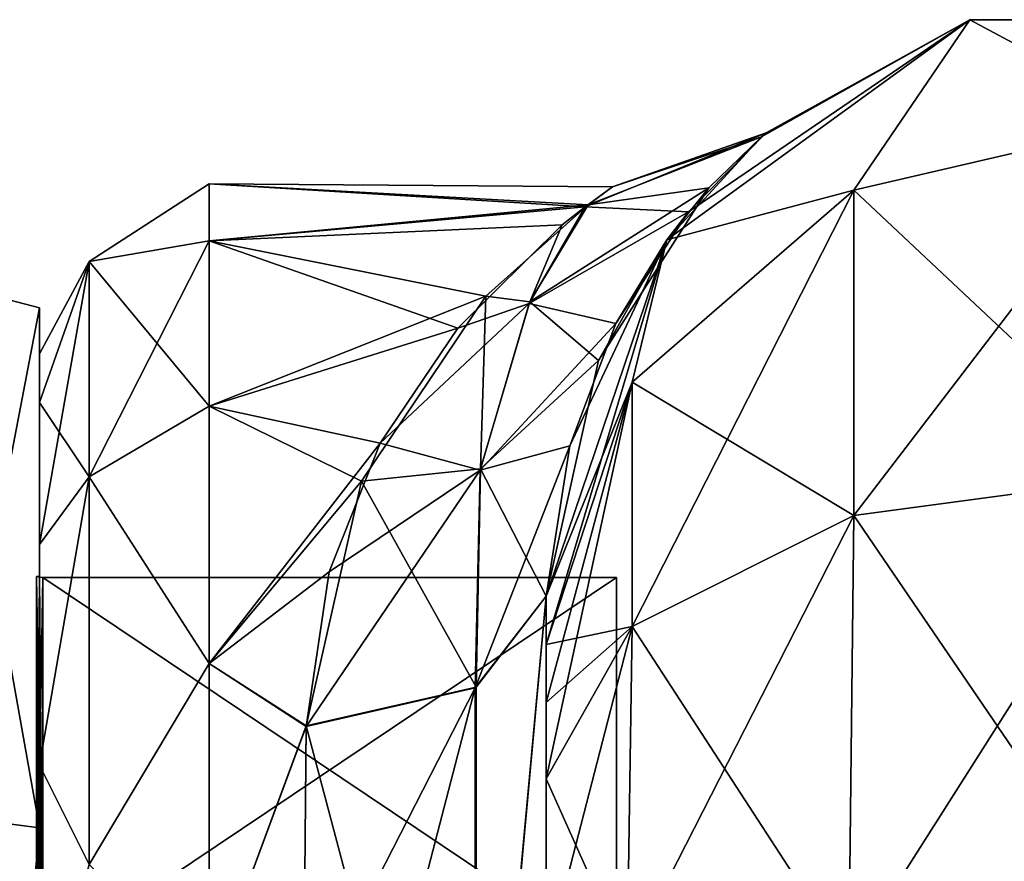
# Model space of a CAD drawing. Extents: x -23 to 700, y -1799 to -1.
# Tile 158 of 251: x 0 to 20, y -18 to -1. Entities that reach past the tile are written whole.
import ezdxf

# ---------------------------------------------------------------- set-up
doc = ezdxf.new("R2010")
doc.units = 0
doc.header["$LTSCALE"] = 54.754438
for name, color, linetype in [('1209', 7, 'CONTINUOUS'), ('1210', 7, 'CONTINUOUS'), ('1211', 7, 'CONTINUOUS'), ('1212', 7, 'CONTINUOUS'), ('1215', 7, 'CONTINUOUS'), ('1216', 7, 'CONTINUOUS'), ('1219', 7, 'CONTINUOUS'), ('1220', 7, 'CONTINUOUS'), ('1391', 7, 'CONTINUOUS'), ('1392', 7, 'CONTINUOUS'), ('842', 7, 'CONTINUOUS'), ('846', 7, 'CONTINUOUS'), ('847', 7, 'CONTINUOUS'), ('860', 7, 'CONTINUOUS'), ('861', 7, 'CONTINUOUS'), ('862', 7, 'CONTINUOUS'), ('870', 7, 'CONTINUOUS'), ('871', 7, 'CONTINUOUS'), ('872', 7, 'CONTINUOUS'), ('876', 7, 'CONTINUOUS')]:
    doc.layers.add(name, color=color, linetype=linetype)

msp = doc.modelspace()

# ---------------------------------------------------------------- linework, layer by layer
at = {"layer": '1209', "linetype": 'CONTINUOUS'}
for points in [[(0, -12.098), (0, -20.05, -13.772), (0, -6.556), (0, -12.098)], [(0, -6.556), (0, -20.05, -13.772), (0, -17.279, -18.571), (0, -6.556)], [(0, -17.279, 18.571), (0, -12.098), (0, -6.556), (0, -17.279, 18.571)], [(0, -20.05, 13.772), (0, -12.098), (0, -17.279, 18.571), (0, -20.05, 13.772)], [(0, -17.279, -18.571), (0, -20.05, -13.772), (0, -38.721, -18.571), (0, -17.279, -18.571)], [(0, -35.95, 13.772), (0, -20.05, 13.772), (0, -17.279, 18.571), (0, -35.95, 13.772)], [(0, -38.721, 18.571), (0, -35.95, 13.772), (0, -17.279, 18.571), (0, -38.721, 18.571)]]:
    msp.add_3dface(points, dxfattribs=at)
at = {"layer": '1210', "linetype": 'CONTINUOUS'}
for points in [[(11.9, -12.115), (11.9, -20.058, 13.757), (11.9, -43.885), (11.9, -12.115)], [(11.9, -12.115), (11.9, -43.885), (11.9, -35.942, -13.757), (11.9, -12.115)], [(11.9, -12.115), (11.9, -35.942, -13.757), (11.9, -20.058, -13.757), (11.9, -12.115)]]:
    msp.add_3dface(points, dxfattribs=at)
at = {"layer": '1211', "linetype": 'CONTINUOUS'}
for points in [[(11.9, -20.058, 13.757), (11.9, -12.115), (0.066, -20.058, 13.757), (11.9, -20.058, 13.757)], [(0.066, -20.058, 13.757), (11.9, -12.115), (0.066, -12.115), (0.066, -20.058, 13.757)]]:
    msp.add_3dface(points, dxfattribs=at)
at = {"layer": '1212', "linetype": 'CONTINUOUS'}
for points in [[(0.066, -12.115), (11.9, -12.115), (11.9, -20.058, -13.757), (0.066, -12.115)], [(0.066, -12.115), (11.9, -20.058, -13.757), (0.066, -20.058, -13.757), (0.066, -12.115)]]:
    msp.add_3dface(points, dxfattribs=at)
at = {"layer": '1215', "linetype": 'CONTINUOUS'}
for points in [[(-2.009, -17.015, 19.026), (0, -6.556), (-2.009, -6.03, 0), (-2.009, -17.015, 19.026)], [(0, -17.279, 18.571), (0, -6.556), (-2.009, -17.015, 19.026), (0, -17.279, 18.571)], [(-2.009, -38.985, 19.026), (0, -17.279, 18.571), (-2.009, -17.015, 19.026), (-2.009, -38.985, 19.026)], [(0, -38.721, 18.571), (0, -17.279, 18.571), (-2.009, -38.985, 19.026), (0, -38.721, 18.571)]]:
    msp.add_3dface(points, dxfattribs=at)
at = {"layer": '1216', "linetype": 'CONTINUOUS'}
for points in [[(0, -6.556), (0, -17.279, -18.571), (-2.009, -6.03, 0), (0, -6.556)], [(-2.009, -6.03, 0), (0, -17.279, -18.571), (-2.009, -17.015, -19.026), (-2.009, -6.03, 0)], [(0, -17.279, -18.571), (0, -38.721, -18.571), (-2.009, -17.015, -19.026), (0, -17.279, -18.571)], [(-2.009, -17.015, -19.026), (0, -38.721, -18.571), (-2.009, -38.985, -19.026), (-2.009, -17.015, -19.026)]]:
    msp.add_3dface(points, dxfattribs=at)
at = {"layer": '1219', "linetype": 'CONTINUOUS'}
for points in [[(0.066, -20.058, -13.757), (-0.064, -12.098), (0.001, -12.111), (0.066, -20.058, -13.757)], [(-0.064, -12.098), (0.066, -20.058, -13.757), (-0.064, -20.049, -13.772), (-0.064, -12.098)], [(0.066, -12.115), (0.066, -20.058, -13.757), (0.001, -12.111), (0.066, -12.115)]]:
    msp.add_3dface(points, dxfattribs=at)
at = {"layer": '1220', "linetype": 'CONTINUOUS'}
for points in [[(0.001, -12.111), (-0.064, -12.098), (-0.064, -20.049, 13.772), (0.001, -12.111)], [(0.066, -12.115), (0.001, -12.111), (-0.064, -20.049, 13.772), (0.066, -12.115)], [(0.066, -20.058, 13.757), (0.066, -12.115), (-0.064, -20.049, 13.772), (0.066, -20.058, 13.757)]]:
    msp.add_3dface(points, dxfattribs=at)
at = {"layer": '1391', "linetype": 'CONTINUOUS'}
for points in [[(0, -12.098), (0, -20.05, 13.772), (-0.064, -12.098), (0, -12.098)], [(-0.064, -12.098), (0, -20.05, 13.772), (-0.064, -20.049, 13.772), (-0.064, -12.098)]]:
    msp.add_3dface(points, dxfattribs=at)
at = {"layer": '1392', "linetype": 'CONTINUOUS'}
for points in [[(0, -20.05, -13.772), (0, -12.098), (-0.064, -20.049, -13.772), (0, -20.05, -13.772)], [(0, -12.098), (-0.064, -12.098), (-0.064, -20.049, -13.772), (0, -12.098)]]:
    msp.add_3dface(points, dxfattribs=at)
at = {"layer": '842', "linetype": 'CONTINUOUS'}
for points in [[(10.45, -52.358, -47.348), (10.45, -52.359, -34.648), (10.45, -12.5, -54), (10.45, -52.358, -47.348)], [(10.45, -12.5, -54), (10.45, -52.359, -34.648), (10.45, -28.474, -28.996), (10.45, -12.5, -54)], [(10.45, -13.498, -57.73), (10.45, -52.358, -47.348), (10.45, -12.5, -54), (10.45, -13.498, -57.73)], [(10.45, -12.5, -24.51), (10.45, -12.5, -54), (10.45, -28.474, -28.996), (10.45, -12.5, -24.51)], [(10.45, -12.5, 54), (10.45, -12.5, 24.51), (10.45, -52.359, 47.352), (10.45, -12.5, 54)], [(10.45, -52.359, 47.352), (10.45, -12.5, 24.51), (10.45, -28.474, 28.996), (10.45, -52.359, 47.352)], [(10.45, -13.498, 57.73), (10.45, -12.5, 54), (10.45, -59.839, 57.613), (10.45, -13.498, 57.73)], [(10.45, -59.839, 57.613), (10.45, -12.5, 54), (10.45, -52.359, 47.352), (10.45, -59.839, 57.613)], [(10.45, -59.836, -57.61), (10.45, -52.358, -47.348), (10.45, -13.498, -57.73), (10.45, -59.836, -57.61)], [(10.45, -14.697, -59.303), (10.45, -59.836, -57.61), (10.45, -13.498, -57.73), (10.45, -14.697, -59.303)], [(10.45, -14.697, 59.303), (10.45, -13.498, 57.73), (10.45, -59.839, 57.613), (10.45, -14.697, 59.303)], [(10.45, -16.266, -60.5), (10.45, -59.836, -57.61), (10.45, -14.697, -59.303), (10.45, -16.266, -60.5)], [(10.45, -16.266, 60.5), (10.45, -14.697, 59.303), (10.45, -71.85, 61.5), (10.45, -16.266, 60.5)], [(10.45, -71.85, 61.5), (10.45, -14.697, 59.303), (10.45, -59.839, 57.613), (10.45, -71.85, 61.5)], [(10.45, -20, -61.5), (10.45, -59.836, -57.61), (10.45, -16.266, -60.5), (10.45, -20, -61.5)], [(10.45, -20, 61.5), (10.45, -16.266, 60.5), (10.45, -71.85, 61.5), (10.45, -20, 61.5)]]:
    msp.add_3dface(points, dxfattribs=at)
at = {"layer": '846', "linetype": 'CONTINUOUS'}
for points in [[(0, -7.5, 0), (0, -8.508, -6.351), (0, -48.5, 0), (0, -7.5, 0)], [(0, -8.509, 6.351), (0, -7.5, 0), (0, -47.492, 6.351), (0, -8.509, 6.351)], [(0, -47.492, 6.351), (0, -7.5, 0), (0, -48.5, 0), (0, -47.492, 6.351)], [(0, -8.508, -6.351), (0, -11.436, -12.078), (0, -47.491, -6.351), (0, -8.508, -6.351)], [(0, -48.5, 0), (0, -8.508, -6.351), (0, -47.491, -6.351), (0, -48.5, 0)], [(0, -11.436, 12.079), (0, -8.509, 6.351), (0, -44.564, 12.078), (0, -11.436, 12.079)], [(0, -44.564, 12.078), (0, -8.509, 6.351), (0, -47.492, 6.351), (0, -44.564, 12.078)], [(0, -11.436, -12.078), (0, -15.988, -16.612), (0, -44.564, -12.079), (0, -11.436, -12.078)], [(0, -47.491, -6.351), (0, -11.436, -12.078), (0, -44.564, -12.079), (0, -47.491, -6.351)], [(0, -15.988, 16.612), (0, -11.436, 12.079), (0, -40.012, 16.612), (0, -15.988, 16.612)], [(0, -40.012, 16.612), (0, -11.436, 12.079), (0, -44.564, 12.078), (0, -40.012, 16.612)], [(0, -15.988, -16.612), (0, -21.736, -19.52), (0, -40.012, -16.612), (0, -15.988, -16.612)], [(0, -44.564, -12.079), (0, -15.988, -16.612), (0, -40.012, -16.612), (0, -44.564, -12.079)], [(0, -21.736, 19.519), (0, -15.988, 16.612), (0, -34.264, 19.52), (0, -21.736, 19.519)], [(0, -34.264, 19.52), (0, -15.988, 16.612), (0, -40.012, 16.612), (0, -34.264, 19.52)]]:
    msp.add_3dface(points, dxfattribs=at)
at = {"layer": '847', "linetype": 'CONTINUOUS'}
for points in [[(3.5, -4, 0), (3.5, -5.175, 7.416), (11.258, -4.469, 4.722), (3.5, -4, 0)], [(3.5, -5.175, -7.416), (3.5, -4, 0), (11.317, -4.429, -4.515), (3.5, -5.175, -7.416)], [(11.317, -4.429, -4.515), (3.5, -4, 0), (11.821, -4.058, -1.667), (11.317, -4.429, -4.515)], [(11.821, -4.058, -1.667), (3.5, -4, 0), (11.258, -4.469, 4.722), (11.821, -4.058, -1.667)], [(9.209, -6.313, -10.28), (3.5, -5.175, -7.416), (11.317, -4.429, -4.515), (9.209, -6.313, -10.28)], [(11.258, -4.469, 4.722), (3.5, -5.175, 7.416), (10.784, -4.844, 6.309), (11.258, -4.469, 4.722)], [(10.784, -4.844, 6.309), (3.5, -5.175, 7.416), (8.627, -6.971, 11.566), (10.784, -4.844, 6.309)], [(3.5, -5.175, 7.416), (3.5, -8.584, 14.107), (8.627, -6.971, 11.566), (3.5, -5.175, 7.416)], [(3.5, -8.584, -14.107), (3.5, -5.175, -7.416), (9.209, -6.313, -10.28), (3.5, -8.584, -14.107)], [(6.645, -10.13, -16.021), (3.5, -8.584, -14.107), (9.209, -6.313, -10.28), (6.645, -10.13, -16.021)], [(8.627, -6.971, 11.566), (3.5, -8.584, 14.107), (7.028, -9.346, 15.101), (8.627, -6.971, 11.566)], [(3.5, -8.584, 14.107), (3.5, -13.893, 19.416), (7.028, -9.346, 15.101), (3.5, -8.584, 14.107)], [(3.5, -13.893, -19.416), (3.5, -8.584, -14.107), (6.645, -10.13, -16.021), (3.5, -13.893, -19.416)], [(7.028, -9.346, 15.101), (3.5, -13.893, 19.416), (5.975, -12.002, 17.89), (7.028, -9.346, 15.101)], [(5.5, -15.178, -20.288), (3.5, -13.893, -19.416), (6.645, -10.13, -16.021), (5.5, -15.178, -20.288)], [(5.975, -12.002, 17.89), (3.5, -13.893, 19.416), (5.5, -15.19, 20.295), (5.975, -12.002, 17.89)], [(3.5, -13.893, 19.416), (3.5, -20.584, 22.825), (5.5, -15.19, 20.295), (3.5, -13.893, 19.416)], [(3.5, -20.584, -22.825), (3.5, -13.893, -19.416), (5.5, -15.178, -20.288), (3.5, -20.584, -22.825)], [(5.447, -21.322, -23.052), (3.5, -20.584, -22.825), (5.5, -15.178, -20.288), (5.447, -21.322, -23.052)], [(5.5, -15.19, 20.295), (3.5, -20.584, 22.825), (5.447, -21.315, 23.05), (5.5, -15.19, 20.295)]]:
    msp.add_3dface(points, dxfattribs=at)
at = {"layer": '860', "linetype": 'CONTINUOUS'}
for points in [[(12.937, -5.153, -54), (19.187, -0.612, -54), (16.8, -4.125, -63.154), (12.937, -5.153, -54)], [(16.8, -4.125, -63.154), (19.187, -0.612, -54), (23.05, -2.674, -63.991), (16.8, -4.125, -63.154)], [(19.187, -0.612, -54), (26.913, -0.612, -54), (23.05, -2.674, -63.991), (19.187, -0.612, -54)], [(16.8, -4.125, -63.154), (23.05, -2.674, -63.991), (16.8, -10.837, -69.87), (16.8, -4.125, -63.154)], [(23.05, -2.674, -63.991), (23.05, -10, -71.321), (16.8, -10.837, -69.87), (23.05, -2.674, -63.991)], [(12.225, -8.089, -60.869), (12.937, -5.153, -54), (16.8, -4.125, -63.154), (12.225, -8.089, -60.869)], [(12.225, -8.089, -60.869), (16.8, -4.125, -63.154), (12.225, -13.125, -65.908), (12.225, -8.089, -60.869)], [(16.8, -4.125, -63.154), (16.8, -10.837, -69.87), (12.225, -13.125, -65.908), (16.8, -4.125, -63.154)], [(10.45, -13.498, -57.73), (10.45, -12.5, -54), (12.937, -5.153, -54), (10.45, -13.498, -57.73)], [(10.45, -13.498, -57.73), (12.937, -5.153, -54), (12.225, -8.089, -60.869), (10.45, -13.498, -57.73)], [(10.45, -16.266, -60.5), (10.45, -14.697, -59.303), (12.225, -8.089, -60.869), (10.45, -16.266, -60.5)], [(10.45, -16.266, -60.5), (12.225, -8.089, -60.869), (12.225, -13.125, -65.908), (10.45, -16.266, -60.5)], [(10.45, -14.697, -59.303), (10.45, -13.498, -57.73), (12.225, -8.089, -60.869), (10.45, -14.697, -59.303)], [(23.05, -20, -74), (16.697, -20, -72.323), (23.05, -10, -71.321), (23.05, -20, -74)], [(23.05, -10, -71.321), (16.697, -20, -72.323), (16.8, -10.837, -69.87), (23.05, -10, -71.321)], [(16.697, -20, -72.323), (12.125, -20, -67.75), (16.8, -10.837, -69.87), (16.697, -20, -72.323)], [(16.8, -10.837, -69.87), (12.125, -20, -67.75), (12.225, -13.125, -65.908), (16.8, -10.837, -69.87)], [(10.45, -20, -61.5), (10.45, -16.266, -60.5), (12.225, -13.125, -65.908), (10.45, -20, -61.5)], [(12.125, -20, -67.75), (10.45, -20, -61.5), (12.225, -13.125, -65.908), (12.125, -20, -67.75)]]:
    msp.add_3dface(points, dxfattribs=at)
at = {"layer": '861', "linetype": 'CONTINUOUS'}
for points in [[(12.937, -5.153, 54), (19.187, -0.612, 54), (13.385, -4.573, 11.56), (12.937, -5.153, 54)], [(19.187, -0.612, 54), (19.187, -0.612, -54), (12.937, -5.153, -54), (19.187, -0.612, 54)], [(19.187, -0.612, 54), (12.937, -5.153, -54), (14.894, -3.027, -3.673), (19.187, -0.612, 54)], [(13.385, -4.573, 11.56), (19.187, -0.612, 54), (14.992, -2.944, 2.611), (13.385, -4.573, 11.56)], [(14.992, -2.944, 2.611), (19.187, -0.612, 54), (14.894, -3.027, -3.673), (14.992, -2.944, 2.611)], [(19.187, -0.612, 54), (26.913, -0.612, 54), (19.187, -0.612, -54), (19.187, -0.612, 54)], [(26.913, -0.612, 54), (26.913, -0.612, -54), (19.187, -0.612, -54), (26.913, -0.612, 54)], [(14.894, -3.027, -3.673), (12.937, -5.153, -54), (13.809, -4.082, -9.834), (14.894, -3.027, -3.673)], [(13.809, -4.082, -9.834), (12.937, -5.153, -54), (11.533, -7.641, -18.536), (13.809, -4.082, -9.834)], [(11.885, -6.879, 17.173), (12.937, -5.153, 54), (13.385, -4.573, 11.56), (11.885, -6.879, 17.173)], [(12.937, -5.153, -54), (10.45, -12.5, -54), (11.533, -7.641, -18.536), (12.937, -5.153, -54)], [(10.45, -12.5, 24.51), (10.45, -12.5, 54), (12.937, -5.153, 54), (10.45, -12.5, 24.51)], [(10.45, -12.5, 24.51), (12.937, -5.153, 54), (10.94, -9.403, 21.156), (10.45, -12.5, 24.51)], [(10.94, -9.403, 21.156), (12.937, -5.153, 54), (11.885, -6.879, 17.173), (10.94, -9.403, 21.156)], [(10.45, -12.5, -54), (10.45, -12.5, -24.51), (11.533, -7.641, -18.536), (10.45, -12.5, -54)]]:
    msp.add_3dface(points, dxfattribs=at)
at = {"layer": '862', "linetype": 'CONTINUOUS'}
for points in [[(19.187, -0.612, 54), (12.937, -5.153, 54), (16.8, -4.125, 63.154), (19.187, -0.612, 54)], [(23.05, -2.674, 63.991), (19.187, -0.612, 54), (16.8, -4.125, 63.154), (23.05, -2.674, 63.991)], [(26.913, -0.612, 54), (19.187, -0.612, 54), (23.05, -2.674, 63.991), (26.913, -0.612, 54)], [(23.05, -10, 71.321), (23.05, -2.674, 63.991), (16.8, -4.125, 63.154), (23.05, -10, 71.321)], [(16.8, -10.837, 69.87), (16.8, -4.125, 63.154), (12.225, -8.089, 60.869), (16.8, -10.837, 69.87)], [(16.8, -4.125, 63.154), (12.937, -5.153, 54), (12.225, -8.089, 60.869), (16.8, -4.125, 63.154)], [(16.8, -10.837, 69.87), (23.05, -10, 71.321), (16.8, -4.125, 63.154), (16.8, -10.837, 69.87)], [(12.937, -5.153, 54), (10.45, -12.5, 54), (12.225, -8.089, 60.869), (12.937, -5.153, 54)], [(10.45, -12.5, 54), (10.45, -13.498, 57.73), (12.225, -8.089, 60.869), (10.45, -12.5, 54)], [(10.45, -13.498, 57.73), (12.225, -13.125, 65.908), (12.225, -8.089, 60.869), (10.45, -13.498, 57.73)], [(12.225, -13.125, 65.908), (16.8, -10.837, 69.87), (12.225, -8.089, 60.869), (12.225, -13.125, 65.908)], [(16.8, -10.837, 69.87), (23.05, -20, 74), (23.05, -10, 71.321), (16.8, -10.837, 69.87)], [(12.225, -13.125, 65.908), (16.697, -20, 72.323), (16.8, -10.837, 69.87), (12.225, -13.125, 65.908)], [(16.697, -20, 72.323), (23.05, -20, 74), (16.8, -10.837, 69.87), (16.697, -20, 72.323)], [(10.45, -13.498, 57.73), (10.45, -14.697, 59.303), (12.225, -13.125, 65.908), (10.45, -13.498, 57.73)], [(10.45, -14.697, 59.303), (10.45, -16.266, 60.5), (12.225, -13.125, 65.908), (10.45, -14.697, 59.303)], [(10.45, -16.266, 60.5), (12.125, -20, 67.75), (12.225, -13.125, 65.908), (10.45, -16.266, 60.5)], [(12.125, -20, 67.75), (16.697, -20, 72.323), (12.225, -13.125, 65.908), (12.125, -20, 67.75)], [(10.45, -16.266, 60.5), (10.45, -20, 61.5), (12.125, -20, 67.75), (10.45, -16.266, 60.5)]]:
    msp.add_3dface(points, dxfattribs=at)
at = {"layer": '870', "linetype": 'CONTINUOUS'}
for points in [[(10.45, -28.474, 28.996), (10.45, -12.5, 24.51), (8.984, -28.374, 25.46), (10.45, -28.474, 28.996)], [(8.984, -28.374, 25.46), (10.45, -12.5, 24.51), (8.984, -14.39, 21.521), (8.984, -28.374, 25.46)], [(5.5, -15.19, 20.295), (5.447, -21.315, 23.05), (8.984, -14.39, 21.521), (5.5, -15.19, 20.295)], [(5.447, -21.315, 23.05), (5.45, -28, 24), (8.984, -14.39, 21.521), (5.447, -21.315, 23.05)], [(8.984, -14.39, 21.521), (5.45, -28, 24), (8.984, -28.374, 25.46), (8.984, -14.39, 21.521)]]:
    msp.add_3dface(points, dxfattribs=at)
at = {"layer": '871', "linetype": 'CONTINUOUS'}
for points in [[(11.821, -4.058, -1.667), (11.258, -4.469, 4.722), (14.992, -2.944, 2.611), (11.821, -4.058, -1.667)], [(11.258, -4.469, 4.722), (13.385, -4.573, 11.56), (14.992, -2.944, 2.611), (11.258, -4.469, 4.722)], [(11.317, -4.429, -4.515), (11.821, -4.058, -1.667), (14.894, -3.027, -3.673), (11.317, -4.429, -4.515)], [(11.317, -4.429, -4.515), (14.894, -3.027, -3.673), (13.809, -4.082, -9.834), (11.317, -4.429, -4.515)], [(11.821, -4.058, -1.667), (14.992, -2.944, 2.611), (14.894, -3.027, -3.673), (11.821, -4.058, -1.667)], [(11.317, -4.429, -4.515), (13.809, -4.082, -9.834), (10.114, -6.434, -10.78), (11.317, -4.429, -4.515)], [(13.809, -4.082, -9.834), (11.533, -7.641, -18.536), (10.114, -6.434, -10.78), (13.809, -4.082, -9.834)], [(9.209, -6.313, -10.28), (11.317, -4.429, -4.515), (10.114, -6.434, -10.78), (9.209, -6.313, -10.28)], [(11.258, -4.469, 4.722), (10.784, -4.844, 6.309), (10.1, -6.467, 10.853), (11.258, -4.469, 4.722)], [(13.385, -4.573, 11.56), (11.258, -4.469, 4.722), (10.1, -6.467, 10.853), (13.385, -4.573, 11.56)], [(11.885, -6.879, 17.173), (13.385, -4.573, 11.56), (10.1, -6.467, 10.853), (11.885, -6.879, 17.173)], [(10.784, -4.844, 6.309), (8.627, -6.971, 11.566), (10.1, -6.467, 10.853), (10.784, -4.844, 6.309)], [(6.645, -10.13, -16.021), (9.209, -6.313, -10.28), (9.094, -9.878, -16.706), (6.645, -10.13, -16.021)], [(8.627, -6.971, 11.566), (7.028, -9.346, 15.101), (10.1, -6.467, 10.853), (8.627, -6.971, 11.566)], [(7.028, -9.346, 15.101), (9.091, -9.902, 16.738), (10.1, -6.467, 10.853), (7.028, -9.346, 15.101)], [(9.091, -9.902, 16.738), (11.885, -6.879, 17.173), (10.1, -6.467, 10.853), (9.091, -9.902, 16.738)], [(9.209, -6.313, -10.28), (10.114, -6.434, -10.78), (9.094, -9.878, -16.706), (9.209, -6.313, -10.28)], [(10.114, -6.434, -10.78), (11.533, -7.641, -18.536), (9.094, -9.878, -16.706), (10.114, -6.434, -10.78)], [(10.94, -9.403, 21.156), (11.885, -6.879, 17.173), (9.091, -9.902, 16.738), (10.94, -9.403, 21.156)], [(11.533, -7.641, -18.536), (10.45, -12.5, -24.51), (9.094, -9.878, -16.706), (11.533, -7.641, -18.536)], [(7.028, -9.346, 15.101), (5.975, -12.002, 17.89), (9.091, -9.902, 16.738), (7.028, -9.346, 15.101)], [(10.45, -12.5, 24.51), (10.94, -9.403, 21.156), (8.984, -14.39, 21.521), (10.45, -12.5, 24.51)], [(8.984, -14.39, 21.521), (10.94, -9.403, 21.156), (9.091, -9.902, 16.738), (8.984, -14.39, 21.521)], [(5.975, -12.002, 17.89), (5.5, -15.19, 20.295), (9.091, -9.902, 16.738), (5.975, -12.002, 17.89)], [(5.5, -15.19, 20.295), (8.984, -14.39, 21.521), (9.091, -9.902, 16.738), (5.5, -15.19, 20.295)], [(9.01, -14.376, -21.543), (6.645, -10.13, -16.021), (9.094, -9.878, -16.706), (9.01, -14.376, -21.543)], [(10.45, -12.5, -24.51), (9.01, -14.376, -21.543), (9.094, -9.878, -16.706), (10.45, -12.5, -24.51)], [(5.5, -15.178, -20.288), (6.645, -10.13, -16.021), (9.01, -14.376, -21.543), (5.5, -15.178, -20.288)]]:
    msp.add_3dface(points, dxfattribs=at)
at = {"layer": '872', "linetype": 'CONTINUOUS'}
for points in [[(10.45, -12.5, -24.51), (10.45, -28.474, -28.996), (9.001, -28.374, -25.478), (10.45, -12.5, -24.51)], [(10.45, -12.5, -24.51), (9.001, -28.374, -25.478), (9.01, -14.376, -21.543), (10.45, -12.5, -24.51)], [(9.001, -28.374, -25.478), (5.5, -15.178, -20.288), (9.01, -14.376, -21.543), (9.001, -28.374, -25.478)], [(5.447, -21.322, -23.052), (5.5, -15.178, -20.288), (9.001, -28.374, -25.478), (5.447, -21.322, -23.052)]]:
    msp.add_3dface(points, dxfattribs=at)
at = {"layer": '876', "linetype": 'CONTINUOUS'}
for points in [[(3.5, -5.175, 7.416), (3.5, -4, 0), (1.025, -5.601, 5.112), (3.5, -5.175, 7.416)], [(3.5, -4, 0), (3.5, -5.175, -7.416), (1.025, -5.601, -5.112), (3.5, -4, 0)], [(3.5, -4, 0), (1.025, -5.601, -5.112), (1.025, -5.601, 5.112), (3.5, -4, 0)], [(3.5, -8.584, 14.107), (3.5, -5.175, 7.416), (1.025, -10.038, 14.325), (3.5, -8.584, 14.107)], [(3.5, -5.175, 7.416), (1.025, -5.601, 5.112), (1.025, -10.038, 14.325), (3.5, -5.175, 7.416)], [(3.5, -5.175, -7.416), (3.5, -8.584, -14.107), (1.025, -5.601, -5.112), (3.5, -5.175, -7.416)], [(0, -8.508, -6.351), (0, -7.5, 0), (1.025, -5.601, -5.112), (0, -8.508, -6.351)], [(1.025, -10.038, -14.325), (0, -8.508, -6.351), (1.025, -5.601, -5.112), (1.025, -10.038, -14.325)], [(0, -7.5, 0), (0, -8.509, 6.351), (1.025, -5.601, 5.112), (0, -7.5, 0)], [(1.025, -5.601, -5.112), (0, -7.5, 0), (1.025, -5.601, 5.112), (1.025, -5.601, -5.112)], [(0, -8.509, 6.351), (0, -11.436, 12.079), (1.025, -5.601, 5.112), (0, -8.509, 6.351)], [(1.025, -5.601, 5.112), (0, -11.436, 12.079), (1.025, -10.038, 14.325), (1.025, -5.601, 5.112)], [(3.5, -8.584, -14.107), (1.025, -10.038, -14.325), (1.025, -5.601, -5.112), (3.5, -8.584, -14.107)], [(0, -11.436, -12.078), (0, -8.508, -6.351), (1.025, -10.038, -14.325), (0, -11.436, -12.078)], [(3.5, -13.893, 19.416), (3.5, -8.584, 14.107), (1.025, -10.038, 14.325), (3.5, -13.893, 19.416)], [(3.5, -8.584, -14.107), (3.5, -13.893, -19.416), (1.025, -10.038, -14.325), (3.5, -8.584, -14.107)], [(0, -15.988, -16.612), (0, -11.436, -12.078), (1.025, -10.038, -14.325), (0, -15.988, -16.612)], [(1.025, -18.032, -20.7), (0, -15.988, -16.612), (1.025, -10.038, -14.325), (1.025, -18.032, -20.7)], [(0, -11.436, 12.079), (0, -15.988, 16.612), (1.025, -10.038, 14.325), (0, -11.436, 12.079)], [(1.025, -10.038, 14.325), (0, -15.988, 16.612), (1.025, -18.032, 20.7), (1.025, -10.038, 14.325)], [(3.5, -13.893, 19.416), (1.025, -10.038, 14.325), (1.025, -18.032, 20.7), (3.5, -13.893, 19.416)], [(3.5, -13.893, -19.416), (1.025, -18.032, -20.7), (1.025, -10.038, -14.325), (3.5, -13.893, -19.416)], [(3.5, -20.584, 22.825), (3.5, -13.893, 19.416), (1.025, -18.032, 20.7), (3.5, -20.584, 22.825)], [(3.5, -13.893, -19.416), (3.5, -20.584, -22.825), (1.025, -18.032, -20.7), (3.5, -13.893, -19.416)], [(0, -21.736, -19.52), (0, -15.988, -16.612), (1.025, -18.032, -20.7), (0, -21.736, -19.52)], [(0, -15.988, 16.612), (0, -21.736, 19.519), (1.025, -18.032, 20.7), (0, -15.988, 16.612)]]:
    msp.add_3dface(points, dxfattribs=at)

doc.saveas('drawing.dxf')
